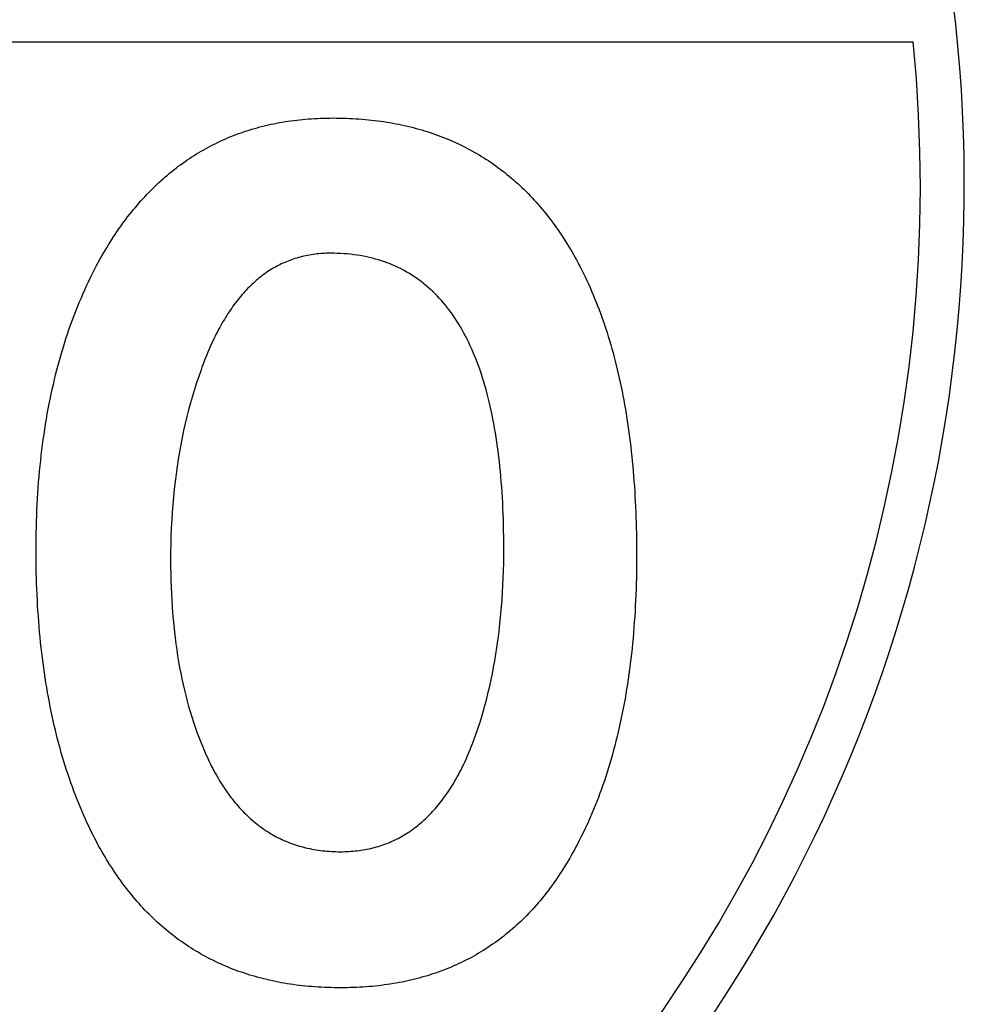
# Model space of a CAD drawing. Header units: millimetres. Extents: x 150 to 408, y 124 to 210.
# Tile 7 of 17: x 190 to 203, y 179 to 193. Entities that reach past the tile are written whole.
import ezdxf

# ---------------------------------------------------------------- set-up
doc = ezdxf.new("R2010")
doc.units = ezdxf.units.MM

msp = doc.modelspace()

# ---------------------------------------------------------------- linework, layer by layer
msp.add_line((166.339416, 193.125, 1), (202.390595, 193.125, 1))
msp.add_line((166.339416, 193.125, 1), (202.390595, 193.125, 1))
for points in [[(194.157761, 192.042427), (194.204677, 192.042225), (194.251342, 192.041621), (194.297758, 192.040613), (194.343925, 192.039202), (194.389841, 192.037388), (194.435509, 192.035171), (194.480926, 192.032551), (194.526094, 192.029527), (194.571013, 192.026101), (194.615681, 192.022271), (194.660101, 192.018039), (194.70427, 192.013403), (194.74819, 192.008364), (194.791861, 192.002922), (194.835281, 191.997077), (194.878453, 191.990829), (194.921374, 191.984177), (194.964046, 191.977123), (195.006469, 191.969665), (195.048641, 191.961804), (195.090565, 191.953541), (195.132238, 191.944874), (195.173662, 191.935804), (195.214837, 191.926331), (195.255761, 191.916454), (195.296437, 191.906175), (195.336862, 191.895492), (195.377038, 191.884407), (195.416965, 191.872918), (195.456641, 191.861026), (195.496069, 191.848731), (195.535246, 191.836033), (195.574174, 191.822932), (195.612853, 191.809428), (195.651281, 191.795521), (195.689461, 191.78121), (195.72739, 191.766496), (195.76507, 191.75138), (195.802501, 191.73586), (195.839681, 191.719937), (195.876613, 191.703611), (195.913294, 191.686882), (195.949726, 191.669749), (195.985909, 191.652214), (196.021841, 191.634276), (196.057525, 191.615934), (196.092958, 191.597189), (196.128142, 191.578041), (196.163077, 191.55849), (196.197761, 191.538536), (196.232197, 191.518179), (196.266382, 191.497419), (196.300318, 191.476255), (196.334005, 191.454689), (196.367441, 191.432719), (196.400629, 191.410347), (196.433566, 191.387571), (196.466254, 191.364392), (196.498693, 191.34081), (196.530881, 191.316824), (196.562821, 191.292436), (196.59451, 191.267645), (196.62595, 191.24245), (196.657141, 191.216853), (196.688081, 191.190852), (196.718773, 191.164448), (196.749214, 191.137641), (196.779406, 191.110431), (196.809349, 191.082818), (196.839041, 191.054801), (196.868485, 191.026382), (196.897678, 190.997559), (196.926622, 190.968334), (196.955317, 190.938705), (196.983761, 190.908673), (197.011957, 190.878238), (197.039902, 190.8474), (197.067598, 190.816159), (197.095045, 190.784514), (197.122241, 190.752467), (197.149189, 190.720016), (197.175886, 190.687163), (197.202334, 190.653906), (197.228533, 190.620246), (197.254481, 190.586183), (197.280181, 190.551717), (197.30563, 190.516848), (197.33083, 190.481575), (197.355781, 190.4459), (197.380481, 190.409821), (197.404933, 190.37334), (197.429134, 190.336455), (197.453086, 190.299167), (197.476789, 190.261476), (197.500241, 190.223382), (197.523445, 190.184885), (197.546398, 190.145984), (197.569102, 190.106681), (197.591557, 190.066974), (197.613761, 190.026864), (197.639004, 189.979718), (197.663868, 189.932106), (197.688352, 189.884029), (197.712456, 189.835488), (197.736181, 189.786481), (197.759526, 189.737009), (197.782491, 189.687072), (197.805077, 189.63667), (197.827283, 189.585803), (197.84911, 189.534471), (197.870557, 189.482674), (197.891625, 189.430412), (197.912313, 189.377685), (197.932621, 189.324493), (197.95255, 189.270836), (197.972099, 189.216714), (197.991268, 189.162127), (198.010058, 189.107075), (198.028468, 189.051558), (198.046499, 188.995576), (198.06415, 188.939129), (198.081422, 188.882216), (198.098314, 188.824839), (198.114826, 188.766997), (198.130959, 188.70869), (198.146712, 188.649917), (198.162086, 188.59068), (198.17708, 188.530977), (198.191694, 188.47081), (198.205929, 188.410178), (198.219784, 188.34908), (198.23326, 188.287518), (198.246356, 188.22549), (198.259072, 188.162998), (198.271409, 188.10004), (198.283366, 188.036617), (198.294944, 187.97273), (198.306142, 187.908377), (198.31696, 187.84356), (198.327399, 187.778277), (198.337458, 187.712529), (198.347138, 187.646316), (198.356438, 187.579639), (198.365359, 187.512496), (198.373899, 187.444888), (198.382061, 187.376815), (198.389842, 187.308277), (198.397245, 187.239274), (198.404267, 187.169806), (198.41091, 187.099874), (198.417173, 187.029476), (198.423057, 186.958613), (198.428561, 186.887285), (198.433686, 186.815491), (198.438431, 186.743233), (198.442796, 186.67051), (198.446782, 186.597322), (198.450388, 186.523669), (198.453614, 186.449551), (198.456461, 186.374968), (198.458929, 186.299919), (198.461016, 186.224406), (198.462725, 186.148428), (198.464053, 186.071985), (198.465002, 185.995076), (198.465572, 185.917703), (198.465761, 185.839864), (198.465536, 185.757901), (198.464858, 185.676427), (198.46373, 185.595443), (198.462149, 185.514949), (198.460118, 185.434945), (198.457635, 185.355431), (198.4547, 185.276408), (198.451314, 185.197874), (198.447476, 185.119831), (198.443187, 185.042277), (198.438446, 184.965214), (198.433254, 184.88864), (198.42761, 184.812557), (198.421515, 184.736964), (198.414969, 184.661861), (198.40797, 184.587247), (198.400521, 184.513124), (198.39262, 184.439491), (198.384267, 184.366348), (198.375463, 184.293695), (198.366207, 184.221533), (198.3565, 184.14986), (198.346342, 184.078677), (198.335732, 184.007984), (198.32467, 183.937782), (198.313157, 183.868069), (198.301193, 183.798847), (198.288777, 183.730114), (198.275909, 183.661872), (198.26259, 183.594119), (198.24882, 183.526857), (198.234598, 183.460085), (198.219924, 183.393803), (198.204799, 183.328011), (198.189223, 183.262708), (198.173195, 183.197896), (198.156715, 183.133575), (198.139784, 183.069743), (198.122402, 183.006401), (198.104568, 182.943549), (198.086283, 182.881187), (198.067546, 182.819316), (198.048357, 182.757934), (198.028718, 182.697042), (198.008626, 182.636641), (197.988083, 182.576729), (197.967089, 182.517308), (197.945643, 182.458377), (197.923746, 182.399935), (197.901397, 182.341984), (197.878597, 182.284523), (197.855345, 182.227552), (197.831642, 182.171071), (197.807487, 182.11508), (197.78288, 182.059579), (197.757823, 182.004568), (197.732313, 181.950047), (197.706353, 181.896016), (197.67994, 181.842476), (197.653077, 181.789425), (197.625761, 181.736864), (197.604517, 181.696278), (197.583022, 181.6561), (197.561278, 181.61633), (197.539285, 181.576968), (197.517041, 181.538013), (197.494549, 181.499467), (197.471806, 181.461328), (197.448814, 181.423597), (197.425573, 181.386274), (197.402081, 181.349359), (197.378341, 181.312852), (197.35435, 181.276753), (197.33011, 181.241062), (197.305621, 181.205779), (197.280881, 181.170903), (197.255893, 181.136436), (197.230654, 181.102376), (197.205166, 181.068724), (197.179429, 181.03548), (197.153441, 181.002644), (197.127205, 180.970216), (197.100718, 180.938196), (197.073982, 180.906584), (197.046997, 180.87538), (197.019761, 180.844583), (196.992277, 180.814195), (196.964542, 180.784214), (196.936558, 180.754641), (196.908325, 180.725476), (196.879841, 180.696719), (196.851109, 180.66837), (196.822126, 180.640429), (196.792894, 180.612896), (196.763413, 180.585771), (196.733681, 180.559053), (196.703701, 180.532744), (196.67347, 180.506842), (196.64299, 180.481348), (196.612261, 180.456262), (196.581281, 180.431584), (196.550053, 180.407314), (196.518574, 180.383452), (196.486846, 180.359998), (196.454869, 180.336952), (196.422641, 180.314313), (196.390165, 180.292083), (196.357438, 180.27026), (196.324462, 180.248845), (196.291237, 180.227838), (196.257761, 180.207239), (196.224037, 180.187048), (196.190062, 180.167265), (196.155838, 180.14789), (196.121365, 180.128923), (196.086641, 180.110363), (196.051669, 180.092212), (196.016446, 180.074468), (195.980974, 180.057132), (195.945253, 180.040204), (195.909281, 180.023684), (195.873061, 180.007572), (195.83659, 179.991868), (195.79987, 179.976572), (195.762901, 179.961684), (195.725681, 179.947203), (195.688213, 179.933131), (195.650494, 179.919466), (195.612526, 179.906209), (195.574309, 179.89336), (195.535841, 179.880919), (195.497125, 179.868886), (195.458158, 179.857261), (195.418942, 179.846044), (195.379477, 179.835235), (195.339761, 179.824833), (195.299797, 179.81484), (195.259582, 179.805254), (195.219118, 179.796076), (195.178405, 179.787306), (195.137441, 179.778944), (195.096229, 179.77099), (195.054766, 179.763444), (195.013054, 179.756306), (194.971093, 179.749576), (194.928881, 179.743253), (194.886421, 179.737339), (194.84371, 179.731832), (194.80075, 179.726733), (194.757541, 179.722042), (194.714081, 179.717759), (194.670373, 179.713884), (194.626414, 179.710417), (194.582206, 179.707358), (194.537749, 179.704707), (194.493041, 179.702463), (194.448085, 179.700628), (194.402878, 179.6992), (194.357422, 179.69818), (194.311717, 179.697568), (194.265761, 179.697364), (194.219324, 179.697566), (194.173131, 179.698171), (194.127183, 179.699178), (194.08148, 179.700589), (194.036021, 179.702403), (193.990808, 179.70462), (193.945839, 179.70724), (193.901115, 179.710264), (193.856636, 179.71369), (193.812401, 179.717519), (193.768412, 179.721752), (193.724667, 179.726388), (193.681167, 179.731426), (193.637912, 179.736868), (193.594901, 179.742713), (193.552136, 179.748961), (193.509615, 179.755612), (193.467339, 179.762667), (193.425308, 179.770124), (193.383521, 179.777984), (193.34198, 179.786248), (193.300683, 179.794915), (193.259631, 179.803984), (193.218824, 179.813457), (193.178261, 179.823333), (193.137944, 179.833612), (193.097871, 179.844294), (193.058043, 179.85538), (193.01846, 179.866868), (192.979121, 179.878759), (192.940028, 179.891054), (192.901179, 179.903752), (192.862575, 179.916852), (192.824216, 179.930356), (192.786101, 179.944263), (192.748232, 179.958573), (192.710607, 179.973286), (192.673227, 179.988403), (192.636092, 180.003922), (192.599201, 180.019844), (192.562556, 180.03617), (192.526155, 180.052899), (192.489999, 180.07003), (192.454088, 180.087565), (192.418421, 180.105503), (192.383, 180.123844), (192.347823, 180.142588), (192.312891, 180.161736), (192.278204, 180.181286), (192.243761, 180.201239), (192.209564, 180.221596), (192.175611, 180.242356), (192.141903, 180.263518), (192.10844, 180.285084), (192.075221, 180.307053), (192.042248, 180.329425), (192.009519, 180.3522), (191.977035, 180.375379), (191.944796, 180.39896), (191.912801, 180.422944), (191.881052, 180.447332), (191.849547, 180.472123), (191.818287, 180.497316), (191.787272, 180.522913), (191.756501, 180.548913), (191.725976, 180.575316), (191.695695, 180.602122), (191.665659, 180.629332), (191.635868, 180.656944), (191.606321, 180.684959), (191.57702, 180.713378), (191.547963, 180.7422), (191.519151, 180.771424), (191.490584, 180.801052), (191.462261, 180.831083), (191.434184, 180.861517), (191.406351, 180.892354), (191.378763, 180.923595), (191.35142, 180.955238), (191.324321, 180.987284), (191.297468, 181.019734), (191.270859, 181.052587), (191.244495, 181.085842), (191.218376, 181.119501), (191.192501, 181.153563), (191.166872, 181.188028), (191.141487, 181.222896), (191.116347, 181.258168), (191.091452, 181.293842), (191.066801, 181.329919), (191.042396, 181.3664), (191.018235, 181.403284), (190.994319, 181.44057), (190.970648, 181.47826), (190.947221, 181.516353), (190.92404, 181.554849), (190.901103, 181.593748), (190.878411, 181.633051), (190.855964, 181.672756), (190.833761, 181.712864), (190.805795, 181.765273), (190.778275, 181.818141), (190.751204, 181.871468), (190.724579, 181.925254), (190.698402, 181.9795), (190.672673, 182.034206), (190.647391, 182.089371), (190.622557, 182.144995), (190.59817, 182.201079), (190.57423, 182.257622), (190.550738, 182.314625), (190.527693, 182.372087), (190.505096, 182.430008), (190.482947, 182.488389), (190.461244, 182.54723), (190.43999, 182.606529), (190.419182, 182.666289), (190.398823, 182.726507), (190.37891, 182.787185), (190.359445, 182.848323), (190.340428, 182.90992), (190.321858, 182.971976), (190.303736, 183.034492), (190.286061, 183.097468), (190.268833, 183.160902), (190.252053, 183.224797), (190.235721, 183.28915), (190.219835, 183.353963), (190.204398, 183.419236), (190.189408, 183.484968), (190.174865, 183.551159), (190.16077, 183.61781), (190.147122, 183.68492), (190.133922, 183.75249), (190.121169, 183.820519), (190.108863, 183.889007), (190.097006, 183.957955), (190.085595, 184.027363), (190.074632, 184.09723), (190.064117, 184.167556), (190.054049, 184.238342), (190.044428, 184.309587), (190.035255, 184.381291), (190.026529, 184.453455), (190.018251, 184.526079), (190.01042, 184.599162), (190.003037, 184.672704), (189.996102, 184.746706), (189.989613, 184.821167), (189.983572, 184.896088), (189.977979, 184.971468), (189.972833, 185.047307), (189.968135, 185.123606), (189.963884, 185.200364), (189.96008, 185.277582), (189.956724, 185.35526), (189.953816, 185.433396), (189.951355, 185.511992), (189.949341, 185.591048), (189.947775, 185.670563), (189.946656, 185.750537), (189.945985, 185.830971), (189.945761, 185.911864), (189.946016, 185.994598), (189.946782, 186.076869), (189.948057, 186.158678), (189.949843, 186.240026), (189.952139, 186.320911), (189.954945, 186.401335), (189.958261, 186.481297), (189.962088, 186.560797), (189.966424, 186.639835), (189.971271, 186.718411), (189.976628, 186.796526), (189.982496, 186.874178), (189.988873, 186.951369), (189.995761, 187.028098), (190.003159, 187.104364), (190.011067, 187.18017), (190.019485, 187.255513), (190.028413, 187.330394), (190.037852, 187.404814), (190.047801, 187.478771), (190.05826, 187.552267), (190.069229, 187.625301), (190.080709, 187.697873), (190.092698, 187.769983), (190.105198, 187.841631), (190.118208, 187.912818), (190.131729, 187.983542), (190.145759, 188.053805), (190.1603, 188.123606), (190.175351, 188.192945), (190.190912, 188.261822), (190.206983, 188.330237), (190.223564, 188.398191), (190.240656, 188.465682), (190.258258, 188.532712), (190.27637, 188.59928), (190.294992, 188.665386), (190.314124, 188.73103), (190.333767, 188.796212), (190.35392, 188.860932), (190.374583, 188.925191), (190.395756, 188.988987), (190.41744, 189.052322), (190.439633, 189.115195), (190.462337, 189.177606), (190.485551, 189.239555), (190.509275, 189.301042), (190.53351, 189.362068), (190.558254, 189.422631), (190.583509, 189.482733), (190.609274, 189.542373), (190.635549, 189.601551), (190.662335, 189.660267), (190.68963, 189.718521), (190.717436, 189.776314), (190.745752, 189.833644), (190.774578, 189.890513), (190.803915, 189.94692), (190.833761, 190.002864), (190.856191, 190.043452), (190.878838, 190.083631), (190.901704, 190.123403), (190.924789, 190.162766), (190.948091, 190.201722), (190.971613, 190.24027), (190.995352, 190.278409), (191.01931, 190.316141), (191.043487, 190.353465), (191.067881, 190.390381), (191.092495, 190.42689), (191.117326, 190.46299), (191.142376, 190.498682), (191.167645, 190.533967), (191.193131, 190.568843), (191.218837, 190.603312), (191.24476, 190.637372), (191.270902, 190.671025), (191.297263, 190.70427), (191.323841, 190.737107), (191.350639, 190.769536), (191.377654, 190.801557), (191.404888, 190.83317), (191.432341, 190.864376), (191.460011, 190.895173), (191.487901, 190.925563), (191.516008, 190.955544), (191.544334, 190.985118), (191.572879, 191.014284), (191.601641, 191.043041), (191.630623, 191.071391), (191.659822, 191.099333), (191.68924, 191.126867), (191.718877, 191.153994), (191.748731, 191.180712), (191.778805, 191.207022), (191.809096, 191.232925), (191.839606, 191.258419), (191.870335, 191.283506), (191.901281, 191.308184), (191.932447, 191.332455), (191.96383, 191.356318), (191.995432, 191.379773), (192.027253, 191.40282), (192.059291, 191.425459), (192.091549, 191.447691), (192.124024, 191.469514), (192.156718, 191.490929), (192.189631, 191.511937), (192.222761, 191.532536), (192.256111, 191.552728), (192.289678, 191.572512), (192.323464, 191.591888), (192.357469, 191.610856), (192.391691, 191.629416), (192.426133, 191.647568), (192.460792, 191.665312), (192.49567, 191.682648), (192.530767, 191.699577), (192.566081, 191.716097), (192.601615, 191.73221), (192.637366, 191.747914), (192.673336, 191.763211), (192.709525, 191.7781), (192.745931, 191.792581), (192.782557, 191.806654), (192.8194, 191.820319), (192.856462, 191.833576), (192.893743, 191.846425), (192.931241, 191.858866), (192.968959, 191.8709), (193.006894, 191.882525), (193.045048, 191.893743), (193.083421, 191.904553), (193.122011, 191.914954), (193.160821, 191.924948), (193.199848, 191.934534), (193.239094, 191.943712), (193.278559, 191.952482), (193.318241, 191.960844), (193.358143, 191.968799), (193.398262, 191.976345), (193.4386, 191.983484), (193.479157, 191.990214), (193.519931, 191.996537), (193.560925, 192.002452), (193.602136, 192.007958), (193.643566, 192.013057), (193.685215, 192.017748), (193.727081, 192.022031), (193.769167, 192.025907), (193.81147, 192.029374), (193.853992, 192.032433), (193.896733, 192.035085), (193.939691, 192.037328), (193.982869, 192.039164), (194.026264, 192.040591), (194.069878, 192.041611), (194.113711, 192.042223), (194.157761, 192.042427)], [(194.157761, 192.042427), (194.204677, 192.042225), (194.251342, 192.041621), (194.297758, 192.040613), (194.343925, 192.039202), (194.389841, 192.037388), (194.435509, 192.035171), (194.480926, 192.032551), (194.526094, 192.029527), (194.571013, 192.026101), (194.615681, 192.022271), (194.660101, 192.018039), (194.70427, 192.013403), (194.74819, 192.008364), (194.791861, 192.002922), (194.835281, 191.997077), (194.878453, 191.990829), (194.921374, 191.984177), (194.964046, 191.977123), (195.006469, 191.969665), (195.048641, 191.961804), (195.090565, 191.953541), (195.132238, 191.944874), (195.173662, 191.935804), (195.214837, 191.926331), (195.255761, 191.916454), (195.296437, 191.906175), (195.336862, 191.895492), (195.377038, 191.884407), (195.416965, 191.872918), (195.456641, 191.861026), (195.496069, 191.848731), (195.535246, 191.836033), (195.574174, 191.822932), (195.612853, 191.809428), (195.651281, 191.795521), (195.689461, 191.78121), (195.72739, 191.766496), (195.76507, 191.75138), (195.802501, 191.73586), (195.839681, 191.719937), (195.876613, 191.703611), (195.913294, 191.686882), (195.949726, 191.669749), (195.985909, 191.652214), (196.021841, 191.634276), (196.057525, 191.615934), (196.092958, 191.597189), (196.128142, 191.578041), (196.163077, 191.55849), (196.197761, 191.538536), (196.232197, 191.518179), (196.266382, 191.497419), (196.300318, 191.476255), (196.334005, 191.454689), (196.367441, 191.432719), (196.400629, 191.410347), (196.433566, 191.387571), (196.466254, 191.364392), (196.498693, 191.34081), (196.530881, 191.316824), (196.562821, 191.292436), (196.59451, 191.267645), (196.62595, 191.24245), (196.657141, 191.216853), (196.688081, 191.190852), (196.718773, 191.164448), (196.749214, 191.137641), (196.779406, 191.110431), (196.809349, 191.082818), (196.839041, 191.054801), (196.868485, 191.026382), (196.897678, 190.997559), (196.926622, 190.968334), (196.955317, 190.938705), (196.983761, 190.908673), (197.011957, 190.878238), (197.039902, 190.8474), (197.067598, 190.816159), (197.095045, 190.784514), (197.122241, 190.752467), (197.149189, 190.720016), (197.175886, 190.687163), (197.202334, 190.653906), (197.228533, 190.620246), (197.254481, 190.586183), (197.280181, 190.551717), (197.30563, 190.516848), (197.33083, 190.481575), (197.355781, 190.4459), (197.380481, 190.409821), (197.404933, 190.37334), (197.429134, 190.336455), (197.453086, 190.299167), (197.476789, 190.261476), (197.500241, 190.223382), (197.523445, 190.184885), (197.546398, 190.145984), (197.569102, 190.106681), (197.591557, 190.066974), (197.613761, 190.026864), (197.639004, 189.979718), (197.663868, 189.932106), (197.688352, 189.884029), (197.712456, 189.835488), (197.736181, 189.786481), (197.759526, 189.737009), (197.782491, 189.687072), (197.805077, 189.63667), (197.827283, 189.585803), (197.84911, 189.534471), (197.870557, 189.482674), (197.891625, 189.430412), (197.912313, 189.377685), (197.932621, 189.324493), (197.95255, 189.270836), (197.972099, 189.216714), (197.991268, 189.162127), (198.010058, 189.107075), (198.028468, 189.051558), (198.046499, 188.995576), (198.06415, 188.939129), (198.081422, 188.882216), (198.098314, 188.824839), (198.114826, 188.766997), (198.130959, 188.70869), (198.146712, 188.649917), (198.162086, 188.59068), (198.17708, 188.530977), (198.191694, 188.47081), (198.205929, 188.410178), (198.219784, 188.34908), (198.23326, 188.287518), (198.246356, 188.22549), (198.259072, 188.162998), (198.271409, 188.10004), (198.283366, 188.036617), (198.294944, 187.97273), (198.306142, 187.908377), (198.31696, 187.84356), (198.327399, 187.778277), (198.337458, 187.712529), (198.347138, 187.646316), (198.356438, 187.579639), (198.365359, 187.512496), (198.373899, 187.444888), (198.382061, 187.376815), (198.389842, 187.308277), (198.397245, 187.239274), (198.404267, 187.169806), (198.41091, 187.099874), (198.417173, 187.029476), (198.423057, 186.958613), (198.428561, 186.887285), (198.433686, 186.815491), (198.438431, 186.743233), (198.442796, 186.67051), (198.446782, 186.597322), (198.450388, 186.523669), (198.453614, 186.449551), (198.456461, 186.374968), (198.458929, 186.299919), (198.461016, 186.224406), (198.462725, 186.148428), (198.464053, 186.071985), (198.465002, 185.995076), (198.465572, 185.917703), (198.465761, 185.839864), (198.465536, 185.757901), (198.464858, 185.676427), (198.46373, 185.595443), (198.462149, 185.514949), (198.460118, 185.434945), (198.457635, 185.355431), (198.4547, 185.276408), (198.451314, 185.197874), (198.447476, 185.119831), (198.443187, 185.042277), (198.438446, 184.965214), (198.433254, 184.88864), (198.42761, 184.812557), (198.421515, 184.736964), (198.414969, 184.661861), (198.40797, 184.587247), (198.400521, 184.513124), (198.39262, 184.439491), (198.384267, 184.366348), (198.375463, 184.293695), (198.366207, 184.221533), (198.3565, 184.14986), (198.346342, 184.078677), (198.335732, 184.007984), (198.32467, 183.937782), (198.313157, 183.868069), (198.301193, 183.798847), (198.288777, 183.730114), (198.275909, 183.661872), (198.26259, 183.594119), (198.24882, 183.526857), (198.234598, 183.460085), (198.219924, 183.393803), (198.204799, 183.328011), (198.189223, 183.262708), (198.173195, 183.197896), (198.156715, 183.133575), (198.139784, 183.069743), (198.122402, 183.006401), (198.104568, 182.943549), (198.086283, 182.881187), (198.067546, 182.819316), (198.048357, 182.757934), (198.028718, 182.697042), (198.008626, 182.636641), (197.988083, 182.576729), (197.967089, 182.517308), (197.945643, 182.458377), (197.923746, 182.399935), (197.901397, 182.341984), (197.878597, 182.284523), (197.855345, 182.227552), (197.831642, 182.171071), (197.807487, 182.11508), (197.78288, 182.059579), (197.757823, 182.004568), (197.732313, 181.950047), (197.706353, 181.896016), (197.67994, 181.842476), (197.653077, 181.789425), (197.625761, 181.736864), (197.604517, 181.696278), (197.583022, 181.6561), (197.561278, 181.61633), (197.539285, 181.576968), (197.517041, 181.538013), (197.494549, 181.499467), (197.471806, 181.461328), (197.448814, 181.423597), (197.425573, 181.386274), (197.402081, 181.349359), (197.378341, 181.312852), (197.35435, 181.276753), (197.33011, 181.241062), (197.305621, 181.205779), (197.280881, 181.170903), (197.255893, 181.136436), (197.230654, 181.102376), (197.205166, 181.068724), (197.179429, 181.03548), (197.153441, 181.002644), (197.127205, 180.970216), (197.100718, 180.938196), (197.073982, 180.906584), (197.046997, 180.87538), (197.019761, 180.844583), (196.992277, 180.814195), (196.964542, 180.784214), (196.936558, 180.754641), (196.908325, 180.725476), (196.879841, 180.696719), (196.851109, 180.66837), (196.822126, 180.640429), (196.792894, 180.612896), (196.763413, 180.585771), (196.733681, 180.559053), (196.703701, 180.532744), (196.67347, 180.506842), (196.64299, 180.481348), (196.612261, 180.456262), (196.581281, 180.431584), (196.550053, 180.407314), (196.518574, 180.383452), (196.486846, 180.359998), (196.454869, 180.336952), (196.422641, 180.314313), (196.390165, 180.292083), (196.357438, 180.27026), (196.324462, 180.248845), (196.291237, 180.227838), (196.257761, 180.207239), (196.224037, 180.187048), (196.190062, 180.167265), (196.155838, 180.14789), (196.121365, 180.128923), (196.086641, 180.110363), (196.051669, 180.092212), (196.016446, 180.074468), (195.980974, 180.057132), (195.945253, 180.040204), (195.909281, 180.023684), (195.873061, 180.007572), (195.83659, 179.991868), (195.79987, 179.976572), (195.762901, 179.961684), (195.725681, 179.947203), (195.688213, 179.933131), (195.650494, 179.919466), (195.612526, 179.906209), (195.574309, 179.89336), (195.535841, 179.880919), (195.497125, 179.868886), (195.458158, 179.857261), (195.418942, 179.846044), (195.379477, 179.835235), (195.339761, 179.824833), (195.299797, 179.81484), (195.259582, 179.805254), (195.219118, 179.796076), (195.178405, 179.787306), (195.137441, 179.778944), (195.096229, 179.77099), (195.054766, 179.763444), (195.013054, 179.756306), (194.971093, 179.749576), (194.928881, 179.743253), (194.886421, 179.737339), (194.84371, 179.731832), (194.80075, 179.726733), (194.757541, 179.722042), (194.714081, 179.717759), (194.670373, 179.713884), (194.626414, 179.710417), (194.582206, 179.707358), (194.537749, 179.704707), (194.493041, 179.702463), (194.448085, 179.700628), (194.402878, 179.6992), (194.357422, 179.69818), (194.311717, 179.697568), (194.265761, 179.697364), (194.219324, 179.697566), (194.173131, 179.698171), (194.127183, 179.699178), (194.08148, 179.700589), (194.036021, 179.702403), (193.990808, 179.70462), (193.945839, 179.70724), (193.901115, 179.710264), (193.856636, 179.71369), (193.812401, 179.717519), (193.768412, 179.721752), (193.724667, 179.726388), (193.681167, 179.731426), (193.637912, 179.736868), (193.594901, 179.742713), (193.552136, 179.748961), (193.509615, 179.755612), (193.467339, 179.762667), (193.425308, 179.770124), (193.383521, 179.777984), (193.34198, 179.786248), (193.300683, 179.794915), (193.259631, 179.803984), (193.218824, 179.813457), (193.178261, 179.823333), (193.137944, 179.833612), (193.097871, 179.844294), (193.058043, 179.85538), (193.01846, 179.866868), (192.979121, 179.878759), (192.940028, 179.891054), (192.901179, 179.903752), (192.862575, 179.916852), (192.824216, 179.930356), (192.786101, 179.944263), (192.748232, 179.958573), (192.710607, 179.973286), (192.673227, 179.988403), (192.636092, 180.003922), (192.599201, 180.019844), (192.562556, 180.03617), (192.526155, 180.052899), (192.489999, 180.07003), (192.454088, 180.087565), (192.418421, 180.105503), (192.383, 180.123844), (192.347823, 180.142588), (192.312891, 180.161736), (192.278204, 180.181286), (192.243761, 180.201239), (192.209564, 180.221596), (192.175611, 180.242356), (192.141903, 180.263518), (192.10844, 180.285084), (192.075221, 180.307053), (192.042248, 180.329425), (192.009519, 180.3522), (191.977035, 180.375379), (191.944796, 180.39896), (191.912801, 180.422944), (191.881052, 180.447332), (191.849547, 180.472123), (191.818287, 180.497316), (191.787272, 180.522913), (191.756501, 180.548913), (191.725976, 180.575316), (191.695695, 180.602122), (191.665659, 180.629332), (191.635868, 180.656944), (191.606321, 180.684959), (191.57702, 180.713378), (191.547963, 180.7422), (191.519151, 180.771424), (191.490584, 180.801052), (191.462261, 180.831083), (191.434184, 180.861517), (191.406351, 180.892354), (191.378763, 180.923595), (191.35142, 180.955238), (191.324321, 180.987284), (191.297468, 181.019734), (191.270859, 181.052587), (191.244495, 181.085842), (191.218376, 181.119501), (191.192501, 181.153563), (191.166872, 181.188028), (191.141487, 181.222896), (191.116347, 181.258168), (191.091452, 181.293842), (191.066801, 181.329919), (191.042396, 181.3664), (191.018235, 181.403284), (190.994319, 181.44057), (190.970648, 181.47826), (190.947221, 181.516353), (190.92404, 181.554849), (190.901103, 181.593748), (190.878411, 181.633051), (190.855964, 181.672756), (190.833761, 181.712864), (190.805795, 181.765273), (190.778275, 181.818141), (190.751204, 181.871468), (190.724579, 181.925254), (190.698402, 181.9795), (190.672673, 182.034206), (190.647391, 182.089371), (190.622557, 182.144995), (190.59817, 182.201079), (190.57423, 182.257622), (190.550738, 182.314625), (190.527693, 182.372087), (190.505096, 182.430008), (190.482947, 182.488389), (190.461244, 182.54723), (190.43999, 182.606529), (190.419182, 182.666289), (190.398823, 182.726507), (190.37891, 182.787185), (190.359445, 182.848323), (190.340428, 182.90992), (190.321858, 182.971976), (190.303736, 183.034492), (190.286061, 183.097468), (190.268833, 183.160902), (190.252053, 183.224797), (190.235721, 183.28915), (190.219835, 183.353963), (190.204398, 183.419236), (190.189408, 183.484968), (190.174865, 183.551159), (190.16077, 183.61781), (190.147122, 183.68492), (190.133922, 183.75249), (190.121169, 183.820519), (190.108863, 183.889007), (190.097006, 183.957955), (190.085595, 184.027363), (190.074632, 184.09723), (190.064117, 184.167556), (190.054049, 184.238342), (190.044428, 184.309587), (190.035255, 184.381291), (190.026529, 184.453455), (190.018251, 184.526079), (190.01042, 184.599162), (190.003037, 184.672704), (189.996102, 184.746706), (189.989613, 184.821167), (189.983572, 184.896088), (189.977979, 184.971468), (189.972833, 185.047307), (189.968135, 185.123606), (189.963884, 185.200364), (189.96008, 185.277582), (189.956724, 185.35526), (189.953816, 185.433396), (189.951355, 185.511992), (189.949341, 185.591048), (189.947775, 185.670563), (189.946656, 185.750537), (189.945985, 185.830971), (189.945761, 185.911864), (189.946016, 185.994598), (189.946782, 186.076869), (189.948057, 186.158678), (189.949843, 186.240026), (189.952139, 186.320911), (189.954945, 186.401335), (189.958261, 186.481297), (189.962088, 186.560797), (189.966424, 186.639835), (189.971271, 186.718411), (189.976628, 186.796526), (189.982496, 186.874178), (189.988873, 186.951369), (189.995761, 187.028098), (190.003159, 187.104364), (190.011067, 187.18017), (190.019485, 187.255513), (190.028413, 187.330394), (190.037852, 187.404814), (190.047801, 187.478771), (190.05826, 187.552267), (190.069229, 187.625301), (190.080709, 187.697873), (190.092698, 187.769983), (190.105198, 187.841631), (190.118208, 187.912818), (190.131729, 187.983542), (190.145759, 188.053805), (190.1603, 188.123606), (190.175351, 188.192945), (190.190912, 188.261822), (190.206983, 188.330237), (190.223564, 188.398191), (190.240656, 188.465682), (190.258258, 188.532712), (190.27637, 188.59928), (190.294992, 188.665386), (190.314124, 188.73103), (190.333767, 188.796212), (190.35392, 188.860932), (190.374583, 188.925191), (190.395756, 188.988987), (190.41744, 189.052322), (190.439633, 189.115195), (190.462337, 189.177606), (190.485551, 189.239555), (190.509275, 189.301042), (190.53351, 189.362068), (190.558254, 189.422631), (190.583509, 189.482733), (190.609274, 189.542373), (190.635549, 189.601551), (190.662335, 189.660267), (190.68963, 189.718521), (190.717436, 189.776314), (190.745752, 189.833644), (190.774578, 189.890513), (190.803915, 189.94692), (190.833761, 190.002864), (190.856191, 190.043452), (190.878838, 190.083631), (190.901704, 190.123403), (190.924789, 190.162766), (190.948091, 190.201722), (190.971613, 190.24027), (190.995352, 190.278409), (191.01931, 190.316141), (191.043487, 190.353465), (191.067881, 190.390381), (191.092495, 190.42689), (191.117326, 190.46299), (191.142376, 190.498682), (191.167645, 190.533967), (191.193131, 190.568843), (191.218837, 190.603312), (191.24476, 190.637372), (191.270902, 190.671025), (191.297263, 190.70427), (191.323841, 190.737107), (191.350639, 190.769536), (191.377654, 190.801557), (191.404888, 190.83317), (191.432341, 190.864376), (191.460011, 190.895173), (191.487901, 190.925563), (191.516008, 190.955544), (191.544334, 190.985118), (191.572879, 191.014284), (191.601641, 191.043041), (191.630623, 191.071391), (191.659822, 191.099333), (191.68924, 191.126867), (191.718877, 191.153994), (191.748731, 191.180712), (191.778805, 191.207022), (191.809096, 191.232925), (191.839606, 191.258419), (191.870335, 191.283506), (191.901281, 191.308184), (191.932447, 191.332455), (191.96383, 191.356318), (191.995432, 191.379773), (192.027253, 191.40282), (192.059291, 191.425459), (192.091549, 191.447691), (192.124024, 191.469514), (192.156718, 191.490929), (192.189631, 191.511937), (192.222761, 191.532536), (192.256111, 191.552728), (192.289678, 191.572512), (192.323464, 191.591888), (192.357469, 191.610856), (192.391691, 191.629416), (192.426133, 191.647568), (192.460792, 191.665312), (192.49567, 191.682648), (192.530767, 191.699577), (192.566081, 191.716097), (192.601615, 191.73221), (192.637366, 191.747914), (192.673336, 191.763211), (192.709525, 191.7781), (192.745931, 191.792581), (192.782557, 191.806654), (192.8194, 191.820319), (192.856462, 191.833576), (192.893743, 191.846425), (192.931241, 191.858866), (192.968959, 191.8709), (193.006894, 191.882525), (193.045048, 191.893743), (193.083421, 191.904553), (193.122011, 191.914954), (193.160821, 191.924948), (193.199848, 191.934534), (193.239094, 191.943712), (193.278559, 191.952482), (193.318241, 191.960844), (193.358143, 191.968799), (193.398262, 191.976345), (193.4386, 191.983484), (193.479157, 191.990214), (193.519931, 191.996537), (193.560925, 192.002452), (193.602136, 192.007958), (193.643566, 192.013057), (193.685215, 192.017748), (193.727081, 192.022031), (193.769167, 192.025907), (193.81147, 192.029374), (193.853992, 192.032433), (193.896733, 192.035085), (193.939691, 192.037328), (193.982869, 192.039164), (194.026264, 192.040591), (194.069878, 192.041611), (194.113711, 192.042223), (194.157761, 192.042427)], [(196.581761, 185.935864), (196.581515, 186.019186), (196.580777, 186.10167), (196.579547, 186.183316), (196.577825, 186.264125), (196.575611, 186.344097), (196.572905, 186.423231), (196.569707, 186.501528), (196.566017, 186.578988), (196.561835, 186.65561), (196.557161, 186.731394), (196.551995, 186.806342), (196.546337, 186.880452), (196.540187, 186.953724), (196.533545, 187.026159), (196.526411, 187.097757), (196.518785, 187.168517), (196.510667, 187.23844), (196.502057, 187.307526), (196.492955, 187.375774), (196.483361, 187.443184), (196.473275, 187.509758), (196.462697, 187.575494), (196.451627, 187.640392), (196.440065, 187.704453), (196.428011, 187.767677), (196.415465, 187.830063), (196.402427, 187.891612), (196.388897, 187.952324), (196.374875, 188.012198), (196.360361, 188.071234), (196.345355, 188.129434), (196.329857, 188.186796), (196.313867, 188.24332), (196.297385, 188.299007), (196.280411, 188.353857), (196.262945, 188.407869), (196.244987, 188.461044), (196.226537, 188.513382), (196.207595, 188.564882), (196.188161, 188.615544), (196.168235, 188.66537), (196.147817, 188.714358), (196.126907, 188.762508), (196.105505, 188.809821), (196.083611, 188.856297), (196.061225, 188.901935), (196.038347, 188.946736), (196.014977, 188.9907), (195.991115, 189.033826), (195.966761, 189.076114), (195.941915, 189.117566), (195.916577, 189.15818), (195.890747, 189.197956), (195.864425, 189.236895), (195.837611, 189.274997), (195.810305, 189.312261), (195.782507, 189.348688), (195.754217, 189.384278), (195.725435, 189.41903), (195.696161, 189.452944), (195.666395, 189.486022), (195.636137, 189.518262), (195.605387, 189.549664), (195.574145, 189.580229), (195.542411, 189.609957), (195.510185, 189.638847), (195.477467, 189.6669), (195.444257, 189.694116), (195.410555, 189.720494), (195.376361, 189.746034), (195.341675, 189.770738), (195.306497, 189.794604), (195.270827, 189.817632), (195.234665, 189.839823), (195.198011, 189.861177), (195.160865, 189.881693), (195.123227, 189.901372), (195.085097, 189.920214), (195.046475, 189.938218), (195.007361, 189.955384), (194.967755, 189.971714), (194.927657, 189.987206), (194.887067, 190.00186), (194.845985, 190.015677), (194.804411, 190.028657), (194.762345, 190.040799), (194.719787, 190.052104), (194.676737, 190.062572), (194.633195, 190.072202), (194.589161, 190.080994), (194.544635, 190.08895), (194.499617, 190.096068), (194.454107, 190.102348), (194.408105, 190.107791), (194.361611, 190.112397), (194.314625, 190.116165), (194.267147, 190.119096), (194.219177, 190.12119), (194.170715, 190.122446), (194.121761, 190.122864), (194.0938, 190.122655), (194.066005, 190.122028), (194.038376, 190.120983), (194.010915, 190.11952), (193.98362, 190.117639), (193.956491, 190.11534), (193.92953, 190.112623), (193.902734, 190.109487), (193.876106, 190.105934), (193.849644, 190.101963), (193.823349, 190.097573), (193.797221, 190.092766), (193.771259, 190.087541), (193.745463, 190.081897), (193.719835, 190.075836), (193.694373, 190.069356), (193.669078, 190.062459), (193.643949, 190.055143), (193.618987, 190.047409), (193.594192, 190.039258), (193.569563, 190.030688), (193.545101, 190.0217), (193.520805, 190.012294), (193.496677, 190.002471), (193.472715, 189.992229), (193.448919, 189.981569), (193.42529, 189.970491), (193.401828, 189.958995), (193.378532, 189.947081), (193.355404, 189.934749), (193.332441, 189.921999), (193.309646, 189.908831), (193.287017, 189.895245), (193.264554, 189.881241), (193.242259, 189.866818), (193.22013, 189.851978), (193.198167, 189.83672), (193.176372, 189.821044), (193.154743, 189.804949), (193.13328, 189.788437), (193.111984, 189.771507), (193.090855, 189.754158), (193.069893, 189.736392), (193.049097, 189.718207), (193.028468, 189.699605), (193.008005, 189.680584), (192.987709, 189.661146), (192.96758, 189.641289), (192.947617, 189.621014), (192.927821, 189.600322), (192.908192, 189.579211), (192.888729, 189.557682), (192.869433, 189.535735), (192.850304, 189.51337), (192.831341, 189.490588), (192.812545, 189.467387), (192.793915, 189.443768), (192.775453, 189.419731), (192.757156, 189.395276), (192.739027, 189.370403), (192.721064, 189.345112), (192.703268, 189.319402), (192.685638, 189.293275), (192.668175, 189.26673), (192.650879, 189.239767), (192.633749, 189.212386), (192.616786, 189.184586), (192.59999, 189.156369), (192.58336, 189.127734), (192.566897, 189.09868), (192.550601, 189.069209), (192.534471, 189.039319), (192.518508, 189.009012), (192.502711, 188.978286), (192.487081, 188.947143), (192.471618, 188.915581), (192.456322, 188.883602), (192.441192, 188.851204), (192.426228, 188.818388), (192.411432, 188.785155), (192.396802, 188.751503), (192.382339, 188.717433), (192.368042, 188.682945), (192.353912, 188.648039), (192.339948, 188.612715), (192.326152, 188.576974), (192.312522, 188.540814), (192.299058, 188.504236), (192.285761, 188.467239), (192.25317, 188.3754), (192.221856, 188.282602), (192.191821, 188.188845), (192.163063, 188.09413), (192.135584, 187.998457), (192.109383, 187.901825), (192.08446, 187.804235), (192.060815, 187.705686), (192.038448, 187.606179), (192.017359, 187.505714), (191.997548, 187.40429), (191.979016, 187.301908), (191.961761, 187.198568), (191.945785, 187.094269), (191.931087, 186.989011), (191.917667, 186.882796), (191.905525, 186.775622), (191.894661, 186.667489), (191.885075, 186.558398), (191.876767, 186.448349), (191.869738, 186.337341), (191.863986, 186.225375), (191.859513, 186.112451), (191.856318, 185.998568), (191.8544, 185.883727), (191.853761, 185.767927), (191.854207, 185.670904), (191.855543, 185.574794), (191.857769, 185.479599), (191.860886, 185.385318), (191.864894, 185.29195), (191.869793, 185.199497), (191.875582, 185.107958), (191.882261, 185.017333), (191.889832, 184.927622), (191.898293, 184.838825), (191.907644, 184.750943), (191.917886, 184.663974), (191.929019, 184.577919), (191.941043, 184.492779), (191.953957, 184.408552), (191.967761, 184.325239), (191.982457, 184.242841), (191.998043, 184.161357), (192.014519, 184.080786), (192.031886, 184.00113), (192.050144, 183.922388), (192.069293, 183.84456), (192.089332, 183.767646), (192.110261, 183.691646), (192.132082, 183.61656), (192.154793, 183.542388), (192.178394, 183.46913), (192.202886, 183.396786), (192.228269, 183.325357), (192.254543, 183.254841), (192.281707, 183.185239), (192.309761, 183.116552), (192.324797, 183.080488), (192.34005, 183.044867), (192.355522, 183.009688), (192.371211, 182.974952), (192.387117, 182.940658), (192.403241, 182.906807), (192.419584, 182.873398), (192.436143, 182.840432), (192.452921, 182.807908), (192.469916, 182.775826), (192.487129, 182.744188), (192.50456, 182.712991), (192.522208, 182.682238), (192.540074, 182.651926), (192.558158, 182.622057), (192.57646, 182.592631), (192.594979, 182.563647), (192.613716, 182.535106), (192.632671, 182.507007), (192.651843, 182.479351), (192.671234, 182.452137), (192.690842, 182.425366), (192.710667, 182.399037), (192.730711, 182.373151), (192.750972, 182.347707), (192.771451, 182.322706), (192.792147, 182.298147), (192.813062, 182.274031), (192.834194, 182.250357), (192.855544, 182.227125), (192.877111, 182.204337), (192.898896, 182.18199), (192.920899, 182.160087), (192.94312, 182.138625), (192.965559, 182.117607), (192.988215, 182.09703), (193.011089, 182.076896), (193.03418, 182.057205), (193.05749, 182.037956), (193.081017, 182.01915), (193.104761, 182.000786), (193.128724, 181.982865), (193.152904, 181.965386), (193.177302, 181.94835), (193.201918, 181.931756), (193.226751, 181.915605), (193.251802, 181.899896), (193.277071, 181.88463), (193.302558, 181.869806), (193.328262, 181.855425), (193.354184, 181.841486), (193.380324, 181.82799), (193.406682, 181.814936), (193.433257, 181.802325), (193.46005, 181.790156), (193.487061, 181.77843), (193.514289, 181.767146), (193.541735, 181.756305), (193.569399, 181.745906), (193.597281, 181.73595), (193.62538, 181.726436), (193.653697, 181.717365), (193.682232, 181.708736), (193.710984, 181.70055), (193.739955, 181.692806), (193.769143, 181.685505), (193.798548, 181.678646), (193.828172, 181.67223), (193.858013, 181.666256), (193.888072, 181.660725), (193.918349, 181.655636), (193.948843, 181.65099), (193.979555, 181.646786), (194.010485, 181.643025), (194.041632, 181.639706), (194.072998, 181.63683), (194.104581, 181.634396), (194.136381, 181.632404), (194.1684, 181.630856), (194.200636, 181.629749), (194.23309, 181.629086), (194.265761, 181.628864), (194.295735, 181.629075), (194.325519, 181.629708), (194.355112, 181.630762), (194.384515, 181.632237), (194.413728, 181.634135), (194.442751, 181.636454), (194.471583, 181.639194), (194.500225, 181.642356), (194.528677, 181.64594), (194.556939, 181.649946), (194.58501, 181.654373), (194.612891, 181.659221), (194.640582, 181.664491), (194.668082, 181.670183), (194.695393, 181.676297), (194.722513, 181.682832), (194.749443, 181.689789), (194.776182, 181.697167), (194.802732, 181.704967), (194.829091, 181.713189), (194.85526, 181.721832), (194.881238, 181.730897), (194.907027, 181.740383), (194.932625, 181.750291), (194.958032, 181.760621), (194.98325, 181.771372), (195.008277, 181.782545), (195.033115, 181.79414), (195.057761, 181.806156), (195.082218, 181.818594), (195.106484, 181.831453), (195.13056, 181.844734), (195.154446, 181.858437), (195.178142, 181.872561), (195.201647, 181.887107), (195.224962, 181.902075), (195.248087, 181.917464), (195.271022, 181.933275), (195.293766, 181.949507), (195.31632, 181.966161), (195.338684, 181.983237), (195.360858, 182.000734), (195.382841, 182.018653), (195.404634, 182.036994), (195.426237, 182.055756), (195.44765, 182.07494), (195.468872, 182.094545), (195.489904, 182.114572), (195.510746, 182.135021), (195.531398, 182.155891), (195.551859, 182.177183), (195.57213, 182.198896), (195.592211, 182.221031), (195.612101, 182.243588), (195.631802, 182.266566), (195.651312, 182.289966), (195.670632, 182.313788), (195.689761, 182.338031), (195.708701, 182.362696), (195.72745, 182.387782), (195.746009, 182.413291), (195.764377, 182.43922), (195.782556, 182.465572), (195.800544, 182.492344), (195.818342, 182.519539), (195.835949, 182.547155), (195.853367, 182.575193), (195.870594, 182.603652), (195.887631, 182.632533), (195.904477, 182.661836), (195.921134, 182.69156), (195.9376, 182.721706), (195.953876, 182.752274), (195.969961, 182.783263), (195.985857, 182.814674), (196.001562, 182.846506), (196.017076, 182.87876), (196.032401, 182.911436), (196.047535, 182.944533), (196.06248, 182.978052), (196.077233, 183.011992), (196.091797, 183.046355), (196.10617, 183.081138), (196.120354, 183.116344), (196.134346, 183.151971), (196.148149, 183.188019), (196.161761, 183.224489), (196.190227, 183.304406), (196.217695, 183.385292), (196.244163, 183.467147), (196.269633, 183.549973), (196.294104, 183.633769), (196.317576, 183.718535), (196.340049, 183.804271), (196.361524, 183.890977), (196.381999, 183.978653), (196.401476, 184.067299), (196.419954, 184.156914), (196.437433, 184.2475), (196.453914, 184.339056), (196.469395, 184.431582), (196.483878, 184.525077), (196.497362, 184.619543), (196.509847, 184.714979), (196.521333, 184.811384), (196.531821, 184.90876), (196.54131, 185.007105), (196.549799, 185.106421), (196.557291, 185.206706), (196.563783, 185.307962), (196.569276, 185.410187), (196.573771, 185.513383), (196.577267, 185.617548), (196.579764, 185.722684), (196.581262, 185.828789), (196.581761, 185.935864)], [(196.581761, 185.935864), (196.581515, 186.019186), (196.580777, 186.10167), (196.579547, 186.183316), (196.577825, 186.264125), (196.575611, 186.344097), (196.572905, 186.423231), (196.569707, 186.501528), (196.566017, 186.578988), (196.561835, 186.65561), (196.557161, 186.731394), (196.551995, 186.806342), (196.546337, 186.880452), (196.540187, 186.953724), (196.533545, 187.026159), (196.526411, 187.097757), (196.518785, 187.168517), (196.510667, 187.23844), (196.502057, 187.307526), (196.492955, 187.375774), (196.483361, 187.443184), (196.473275, 187.509758), (196.462697, 187.575494), (196.451627, 187.640392), (196.440065, 187.704453), (196.428011, 187.767677), (196.415465, 187.830063), (196.402427, 187.891612), (196.388897, 187.952324), (196.374875, 188.012198), (196.360361, 188.071234), (196.345355, 188.129434), (196.329857, 188.186796), (196.313867, 188.24332), (196.297385, 188.299007), (196.280411, 188.353857), (196.262945, 188.407869), (196.244987, 188.461044), (196.226537, 188.513382), (196.207595, 188.564882), (196.188161, 188.615544), (196.168235, 188.66537), (196.147817, 188.714358), (196.126907, 188.762508), (196.105505, 188.809821), (196.083611, 188.856297), (196.061225, 188.901935), (196.038347, 188.946736), (196.014977, 188.9907), (195.991115, 189.033826), (195.966761, 189.076114), (195.941915, 189.117566), (195.916577, 189.15818), (195.890747, 189.197956), (195.864425, 189.236895), (195.837611, 189.274997), (195.810305, 189.312261), (195.782507, 189.348688), (195.754217, 189.384278), (195.725435, 189.41903), (195.696161, 189.452944), (195.666395, 189.486022), (195.636137, 189.518262), (195.605387, 189.549664), (195.574145, 189.580229), (195.542411, 189.609957), (195.510185, 189.638847), (195.477467, 189.6669), (195.444257, 189.694116), (195.410555, 189.720494), (195.376361, 189.746034), (195.341675, 189.770738), (195.306497, 189.794604), (195.270827, 189.817632), (195.234665, 189.839823), (195.198011, 189.861177), (195.160865, 189.881693), (195.123227, 189.901372), (195.085097, 189.920214), (195.046475, 189.938218), (195.007361, 189.955384), (194.967755, 189.971714), (194.927657, 189.987206), (194.887067, 190.00186), (194.845985, 190.015677), (194.804411, 190.028657), (194.762345, 190.040799), (194.719787, 190.052104), (194.676737, 190.062572), (194.633195, 190.072202), (194.589161, 190.080994), (194.544635, 190.08895), (194.499617, 190.096068), (194.454107, 190.102348), (194.408105, 190.107791), (194.361611, 190.112397), (194.314625, 190.116165), (194.267147, 190.119096), (194.219177, 190.12119), (194.170715, 190.122446), (194.121761, 190.122864), (194.0938, 190.122655), (194.066005, 190.122028), (194.038376, 190.120983), (194.010915, 190.11952), (193.98362, 190.117639), (193.956491, 190.11534), (193.92953, 190.112623), (193.902734, 190.109487), (193.876106, 190.105934), (193.849644, 190.101963), (193.823349, 190.097573), (193.797221, 190.092766), (193.771259, 190.087541), (193.745463, 190.081897), (193.719835, 190.075836), (193.694373, 190.069356), (193.669078, 190.062459), (193.643949, 190.055143), (193.618987, 190.047409), (193.594192, 190.039258), (193.569563, 190.030688), (193.545101, 190.0217), (193.520805, 190.012294), (193.496677, 190.002471), (193.472715, 189.992229), (193.448919, 189.981569), (193.42529, 189.970491), (193.401828, 189.958995), (193.378532, 189.947081), (193.355404, 189.934749), (193.332441, 189.921999), (193.309646, 189.908831), (193.287017, 189.895245), (193.264554, 189.881241), (193.242259, 189.866818), (193.22013, 189.851978), (193.198167, 189.83672), (193.176372, 189.821044), (193.154743, 189.804949), (193.13328, 189.788437), (193.111984, 189.771507), (193.090855, 189.754158), (193.069893, 189.736392), (193.049097, 189.718207), (193.028468, 189.699605), (193.008005, 189.680584), (192.987709, 189.661146), (192.96758, 189.641289), (192.947617, 189.621014), (192.927821, 189.600322), (192.908192, 189.579211), (192.888729, 189.557682), (192.869433, 189.535735), (192.850304, 189.51337), (192.831341, 189.490588), (192.812545, 189.467387), (192.793915, 189.443768), (192.775453, 189.419731), (192.757156, 189.395276), (192.739027, 189.370403), (192.721064, 189.345112), (192.703268, 189.319402), (192.685638, 189.293275), (192.668175, 189.26673), (192.650879, 189.239767), (192.633749, 189.212386), (192.616786, 189.184586), (192.59999, 189.156369), (192.58336, 189.127734), (192.566897, 189.09868), (192.550601, 189.069209), (192.534471, 189.039319), (192.518508, 189.009012), (192.502711, 188.978286), (192.487081, 188.947143), (192.471618, 188.915581), (192.456322, 188.883602), (192.441192, 188.851204), (192.426228, 188.818388), (192.411432, 188.785155), (192.396802, 188.751503), (192.382339, 188.717433), (192.368042, 188.682945), (192.353912, 188.648039), (192.339948, 188.612715), (192.326152, 188.576974), (192.312522, 188.540814), (192.299058, 188.504236), (192.285761, 188.467239), (192.25317, 188.3754), (192.221856, 188.282602), (192.191821, 188.188845), (192.163063, 188.09413), (192.135584, 187.998457), (192.109383, 187.901825), (192.08446, 187.804235), (192.060815, 187.705686), (192.038448, 187.606179), (192.017359, 187.505714), (191.997548, 187.40429), (191.979016, 187.301908), (191.961761, 187.198568), (191.945785, 187.094269), (191.931087, 186.989011), (191.917667, 186.882796), (191.905525, 186.775622), (191.894661, 186.667489), (191.885075, 186.558398), (191.876767, 186.448349), (191.869738, 186.337341), (191.863986, 186.225375), (191.859513, 186.112451), (191.856318, 185.998568), (191.8544, 185.883727), (191.853761, 185.767927), (191.854207, 185.670904), (191.855543, 185.574794), (191.857769, 185.479599), (191.860886, 185.385318), (191.864894, 185.29195), (191.869793, 185.199497), (191.875582, 185.107958), (191.882261, 185.017333), (191.889832, 184.927622), (191.898293, 184.838825), (191.907644, 184.750943), (191.917886, 184.663974), (191.929019, 184.577919), (191.941043, 184.492779), (191.953957, 184.408552), (191.967761, 184.325239), (191.982457, 184.242841), (191.998043, 184.161357), (192.014519, 184.080786), (192.031886, 184.00113), (192.050144, 183.922388), (192.069293, 183.84456), (192.089332, 183.767646), (192.110261, 183.691646), (192.132082, 183.61656), (192.154793, 183.542388), (192.178394, 183.46913), (192.202886, 183.396786), (192.228269, 183.325357), (192.254543, 183.254841), (192.281707, 183.185239), (192.309761, 183.116552), (192.324797, 183.080488), (192.34005, 183.044867), (192.355522, 183.009688), (192.371211, 182.974952), (192.387117, 182.940658), (192.403241, 182.906807), (192.419584, 182.873398), (192.436143, 182.840432), (192.452921, 182.807908), (192.469916, 182.775826), (192.487129, 182.744188), (192.50456, 182.712991), (192.522208, 182.682238), (192.540074, 182.651926), (192.558158, 182.622057), (192.57646, 182.592631), (192.594979, 182.563647), (192.613716, 182.535106), (192.632671, 182.507007), (192.651843, 182.479351), (192.671234, 182.452137), (192.690842, 182.425366), (192.710667, 182.399037), (192.730711, 182.373151), (192.750972, 182.347707), (192.771451, 182.322706), (192.792147, 182.298147), (192.813062, 182.274031), (192.834194, 182.250357), (192.855544, 182.227125), (192.877111, 182.204337), (192.898896, 182.18199), (192.920899, 182.160087), (192.94312, 182.138625), (192.965559, 182.117607), (192.988215, 182.09703), (193.011089, 182.076896), (193.03418, 182.057205), (193.05749, 182.037956), (193.081017, 182.01915), (193.104761, 182.000786), (193.128724, 181.982865), (193.152904, 181.965386), (193.177302, 181.94835), (193.201918, 181.931756), (193.226751, 181.915605), (193.251802, 181.899896), (193.277071, 181.88463), (193.302558, 181.869806), (193.328262, 181.855425), (193.354184, 181.841486), (193.380324, 181.82799), (193.406682, 181.814936), (193.433257, 181.802325), (193.46005, 181.790156), (193.487061, 181.77843), (193.514289, 181.767146), (193.541735, 181.756305), (193.569399, 181.745906), (193.597281, 181.73595), (193.62538, 181.726436), (193.653697, 181.717365), (193.682232, 181.708736), (193.710984, 181.70055), (193.739955, 181.692806), (193.769143, 181.685505), (193.798548, 181.678646), (193.828172, 181.67223), (193.858013, 181.666256), (193.888072, 181.660725), (193.918349, 181.655636), (193.948843, 181.65099), (193.979555, 181.646786), (194.010485, 181.643025), (194.041632, 181.639706), (194.072998, 181.63683), (194.104581, 181.634396), (194.136381, 181.632404), (194.1684, 181.630856), (194.200636, 181.629749), (194.23309, 181.629086), (194.265761, 181.628864), (194.295735, 181.629075), (194.325519, 181.629708), (194.355112, 181.630762), (194.384515, 181.632237), (194.413728, 181.634135), (194.442751, 181.636454), (194.471583, 181.639194), (194.500225, 181.642356), (194.528677, 181.64594), (194.556939, 181.649946), (194.58501, 181.654373), (194.612891, 181.659221), (194.640582, 181.664491), (194.668082, 181.670183), (194.695393, 181.676297), (194.722513, 181.682832), (194.749443, 181.689789), (194.776182, 181.697167), (194.802732, 181.704967), (194.829091, 181.713189), (194.85526, 181.721832), (194.881238, 181.730897), (194.907027, 181.740383), (194.932625, 181.750291), (194.958032, 181.760621), (194.98325, 181.771372), (195.008277, 181.782545), (195.033115, 181.79414), (195.057761, 181.806156), (195.082218, 181.818594), (195.106484, 181.831453), (195.13056, 181.844734), (195.154446, 181.858437), (195.178142, 181.872561), (195.201647, 181.887107), (195.224962, 181.902075), (195.248087, 181.917464), (195.271022, 181.933275), (195.293766, 181.949507), (195.31632, 181.966161), (195.338684, 181.983237), (195.360858, 182.000734), (195.382841, 182.018653), (195.404634, 182.036994), (195.426237, 182.055756), (195.44765, 182.07494), (195.468872, 182.094545), (195.489904, 182.114572), (195.510746, 182.135021), (195.531398, 182.155891), (195.551859, 182.177183), (195.57213, 182.198896), (195.592211, 182.221031), (195.612101, 182.243588), (195.631802, 182.266566), (195.651312, 182.289966), (195.670632, 182.313788), (195.689761, 182.338031), (195.708701, 182.362696), (195.72745, 182.387782), (195.746009, 182.413291), (195.764377, 182.43922), (195.782556, 182.465572), (195.800544, 182.492344), (195.818342, 182.519539), (195.835949, 182.547155), (195.853367, 182.575193), (195.870594, 182.603652), (195.887631, 182.632533), (195.904477, 182.661836), (195.921134, 182.69156), (195.9376, 182.721706), (195.953876, 182.752274), (195.969961, 182.783263), (195.985857, 182.814674), (196.001562, 182.846506), (196.017076, 182.87876), (196.032401, 182.911436), (196.047535, 182.944533), (196.06248, 182.978052), (196.077233, 183.011992), (196.091797, 183.046355), (196.10617, 183.081138), (196.120354, 183.116344), (196.134346, 183.151971), (196.148149, 183.188019), (196.161761, 183.224489), (196.190227, 183.304406), (196.217695, 183.385292), (196.244163, 183.467147), (196.269633, 183.549973), (196.294104, 183.633769), (196.317576, 183.718535), (196.340049, 183.804271), (196.361524, 183.890977), (196.381999, 183.978653), (196.401476, 184.067299), (196.419954, 184.156914), (196.437433, 184.2475), (196.453914, 184.339056), (196.469395, 184.431582), (196.483878, 184.525077), (196.497362, 184.619543), (196.509847, 184.714979), (196.521333, 184.811384), (196.531821, 184.90876), (196.54131, 185.007105), (196.549799, 185.106421), (196.557291, 185.206706), (196.563783, 185.307962), (196.569276, 185.410187), (196.573771, 185.513383), (196.577267, 185.617548), (196.579764, 185.722684), (196.581262, 185.828789), (196.581761, 185.935864)]]:
    msp.add_lwpolyline(points)
for centre, radius, start, end in [((181.865005, 191.102429, 1), 21.25, 276.756337, 24.753133), ((181.865005, 191.102429, 1), 21.25, 276.756337, 24.753133), ((181.865445, 191.097978, 1), 20.625, 276.960844, 5.640136), ((181.865445, 191.097978, 1), 20.625, 276.960844, 5.640136)]:
    msp.add_arc(centre, radius, start, end)

doc.saveas('drawing.dxf')
